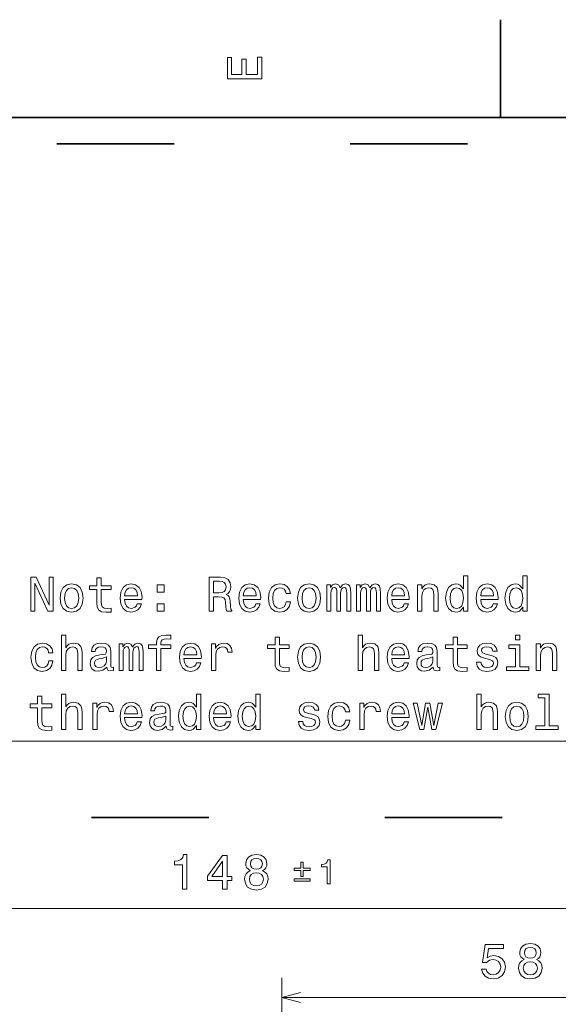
# Model space of a CAD drawing. Extents: x 0 to 420, y 0 to 297.
# Tile 7 of 19: x 161 to 216, y 196 to 297. Entities that reach past the tile are written whole.
import ezdxf

# ---------------------------------------------------------------- set-up
doc = ezdxf.new("R2010")
doc.units = 0
doc.linetypes.add('DASHSPACE', pattern=[30, 12, -18])

msp = doc.modelspace()

# ---------------------------------------------------------------- linework, layer by layer
at = {"color": 7, "lineweight": 35}
for p, q in [((210, 287), (210, 297)), ((410, 287), (10, 287))]:
    msp.add_line(p, q, dxfattribs=at)
at = {"color": 7, "linetype": 'DASHSPACE', "lineweight": 35}
for p, q in [((14.627411, 284.30307), (240.177673, 284.30307)), ((240.177673, 215.401825), (14.627411, 215.401825))]:
    msp.add_line(p, q, dxfattribs=at)
at = {"color": 7, "lineweight": 13}
for p, q in [((113.633186, 206.096863), (261.633179, 206.096863)), ((187.633179, 172.833374), (187.633179, 199.004944)), ((187.633179, 197.004944), (246.433182, 197.004944))]:
    msp.add_line(p, q, dxfattribs=at)
for points in [[(185.583206, 290.940918), (185.583206, 293.159943), (185.159576, 293.159943), (185.159576, 291.404907), (183.974411, 291.404907), (183.974411, 292.968292), (183.555832, 292.968292), (183.555832, 291.404907), (182.506836, 291.404907), (182.506836, 293.119598), (182.083206, 293.119598), (182.083206, 290.940918)], [(161.952484, 236.499207), (162.371078, 236.499207), (162.371078, 239.368805), (163.71257, 236.499207), (164.252197, 236.499207), (164.252197, 239.999207), (163.828568, 239.999207), (163.828568, 237.129608), (162.502197, 239.999207), (161.952484, 239.999207)], [(168.72554, 238.738403), (168.72554, 237.381775), (168.755798, 236.943008), (168.897018, 236.640411), (169.179443, 236.463898), (169.658539, 236.403381), (170.183044, 236.428604), (170.183044, 236.81189), (169.799759, 236.781631), (169.451767, 236.821976), (169.265167, 236.948059), (169.184479, 237.159866), (169.169342, 237.457413), (169.169342, 238.738403), (170.183044, 238.738403), (170.183044, 239.116638), (169.169342, 239.116638), (169.169342, 239.908432), (168.72554, 239.908432), (168.72554, 239.116638), (167.958969, 239.116638), (167.958969, 238.738403)], [(180.193848, 236.499207), (180.662872, 236.499207), (180.662872, 237.976868), (181.141968, 237.976868), (181.494995, 237.961746), (181.716904, 237.891144), (181.837936, 237.724716), (181.888367, 237.427155), (181.913589, 236.973267), (181.943848, 236.67572), (182.004364, 236.499207), (182.533905, 236.499207), (182.533905, 236.595032), (182.417908, 236.736237), (182.377563, 236.998489), (182.342255, 237.563324), (182.256531, 237.981918), (182.140533, 238.113037), (181.958969, 238.208862), (182.160706, 238.334946), (182.30191, 238.511459), (182.3927, 238.733353), (182.422958, 239.000641), (182.352356, 239.424286), (182.15062, 239.742004), (181.817764, 239.93364), (181.363876, 239.999207), (180.193848, 239.999207)], [(206.22699, 236.917801), (206.22699, 236.499207), (206.670792, 236.499207), (206.670792, 240.120239), (206.232025, 240.120239), (206.232025, 238.793869), (205.894135, 239.177155), (205.687347, 239.267944), (205.450317, 239.303238), (205.021652, 239.202377), (204.688797, 238.919952), (204.471939, 238.466064), (204.396286, 237.855835), (204.471939, 237.245605), (204.688797, 236.786667), (205.021652, 236.499207), (205.450317, 236.403381), (205.687347, 236.43869), (205.89917, 236.529465)], [(212.299026, 236.917801), (212.299026, 236.499207), (212.742828, 236.499207), (212.742828, 240.120239), (212.304077, 240.120239), (212.304077, 238.793869), (211.966171, 239.177155), (211.759399, 239.267944), (211.522369, 239.303238), (211.093689, 239.202377), (210.760834, 238.919952), (210.543976, 238.466064), (210.468338, 237.855835), (210.543976, 237.245605), (210.760834, 236.786667), (211.093689, 236.499207), (211.522369, 236.403381), (211.759399, 236.43869), (211.971222, 236.529465)], [(164.963303, 237.850784), (165.043991, 237.235519), (165.27597, 236.781631), (165.644135, 236.499207), (166.138367, 236.403381), (166.627563, 236.499207), (166.995712, 236.776581), (167.227707, 237.230469), (167.313446, 237.850784), (167.227707, 238.466064), (166.995712, 238.925003), (166.627563, 239.202377), (166.138367, 239.303238), (165.644135, 239.202377), (165.27597, 238.919952), (165.043991, 238.466064)], [(165.417191, 237.855835), (165.46257, 238.309723), (165.60379, 238.637543), (165.830734, 238.839264), (166.138367, 238.909866), (166.440964, 238.839264), (166.667908, 238.642578), (166.809113, 238.309723), (166.859558, 237.855835), (166.809113, 237.396896), (166.667908, 237.064041), (166.440964, 236.86232), (166.138367, 236.796753), (165.830734, 236.86232), (165.60379, 237.064041), (165.46257, 237.396896)], [(171.554794, 237.724716), (173.330017, 237.724716), (173.335052, 237.931488), (173.254364, 238.511459), (173.032455, 238.945175), (172.679443, 239.207413), (172.210419, 239.303238), (171.75148, 239.202377), (171.398453, 238.919952), (171.171509, 238.461029), (171.09082, 237.855835), (171.166473, 237.235519), (171.393417, 236.781631), (171.741394, 236.499207), (172.195282, 236.403381), (172.588654, 236.468948), (172.911423, 236.640411), (173.148453, 236.91275), (173.284622, 237.275864), (172.845856, 237.275864), (172.755081, 237.074127), (172.623962, 236.922836), (172.250763, 236.801804), (171.963303, 236.857269), (171.746445, 237.033783), (171.605225, 237.321259), (171.554794, 237.709579)], [(171.554794, 238.097916), (171.610275, 238.445892), (171.746445, 238.703094), (171.953217, 238.859436), (172.22554, 238.914917), (172.492844, 238.859436), (172.699615, 238.703094), (172.825684, 238.445892), (172.871078, 238.097916)], [(174.898453, 238.455978), (175.594421, 238.455978), (175.594421, 239.207413), (174.898453, 239.207413)], [(181.232758, 239.570526), (181.54039, 239.540268), (181.757248, 239.444458), (181.893417, 239.267944), (181.938797, 238.990555), (181.888367, 238.698059), (181.752197, 238.521545), (181.520218, 238.430756), (181.202484, 238.405548), (180.662872, 238.405548), (180.662872, 239.570526)], [(183.698883, 237.724716), (185.474106, 237.724716), (185.479156, 237.931488), (185.398453, 238.511459), (185.176559, 238.945175), (184.823532, 239.207413), (184.354507, 239.303238), (183.895569, 239.202377), (183.542557, 238.919952), (183.315613, 238.461029), (183.234909, 237.855835), (183.310562, 237.235519), (183.537506, 236.781631), (183.885498, 236.499207), (184.339386, 236.403381), (184.732758, 236.468948), (185.055511, 236.640411), (185.292542, 236.91275), (185.428711, 237.275864), (184.98996, 237.275864), (184.89917, 237.074127), (184.768051, 236.922836), (184.394852, 236.801804), (184.107391, 236.857269), (183.890533, 237.033783), (183.749329, 237.321259), (183.698883, 237.709579)], [(183.698883, 238.097916), (183.754364, 238.445892), (183.890533, 238.703094), (184.097305, 238.859436), (184.369644, 238.914917), (184.636932, 238.859436), (184.843704, 238.703094), (184.969788, 238.445892), (185.015167, 238.097916)], [(188.071365, 238.309723), (188.510132, 238.309723), (188.419342, 238.713181), (188.202484, 239.030914), (187.864594, 239.2276), (187.425842, 239.303238), (186.941681, 239.202377), (186.573532, 238.919952), (186.341537, 238.461029), (186.260849, 237.845749), (186.336502, 237.235519), (186.563446, 236.781631), (186.921509, 236.499207), (187.410706, 236.403381), (187.844421, 236.479034), (188.182312, 236.690842), (188.414307, 237.023697), (188.515167, 237.467499), (188.091537, 237.467499), (188.0159, 237.185089), (187.87468, 236.973267), (187.672958, 236.842148), (187.425842, 236.801804), (187.118195, 236.867355), (186.896301, 237.069092), (186.760132, 237.396896), (186.714737, 237.86087), (186.760132, 238.314774), (186.901337, 238.642578), (187.128281, 238.844315), (187.425842, 238.914917), (187.68808, 238.869522), (187.884766, 238.753525), (188.0159, 238.56189)], [(189.25148, 237.850784), (189.332169, 237.235519), (189.564163, 236.781631), (189.932312, 236.499207), (190.426559, 236.403381), (190.915741, 236.499207), (191.283905, 236.776581), (191.5159, 237.230469), (191.601624, 237.850784), (191.5159, 238.466064), (191.283905, 238.925003), (190.915741, 239.202377), (190.426559, 239.303238), (189.932312, 239.202377), (189.564163, 238.919952), (189.332169, 238.466064)], [(189.705368, 237.855835), (189.750763, 238.309723), (189.891968, 238.637543), (190.118912, 238.839264), (190.426559, 238.909866), (190.729141, 238.839264), (190.956085, 238.642578), (191.097305, 238.309723), (191.147736, 237.855835), (191.097305, 237.396896), (190.956085, 237.064041), (190.729141, 236.86232), (190.426559, 236.796753), (190.118912, 236.86232), (189.891968, 237.064041), (189.750763, 237.396896)], [(192.242111, 236.499207), (192.65062, 236.499207), (192.65062, 238.309723), (192.675827, 238.582062), (192.75148, 238.778748), (192.867477, 238.894745), (193.018768, 238.940125), (193.139816, 238.89978), (193.220505, 238.79892), (193.260849, 238.627441), (193.27597, 238.400497), (193.27597, 236.499207), (193.659271, 236.499207), (193.659271, 238.309723), (193.684479, 238.577011), (193.760132, 238.773697), (193.881165, 238.894745), (194.032471, 238.940125), (194.153503, 238.89978), (194.234192, 238.79892), (194.284622, 238.400497), (194.284622, 236.499207), (194.693115, 236.499207), (194.693115, 238.370239), (194.667908, 238.758575), (194.587219, 239.056122), (194.425842, 239.237686), (194.163589, 239.303238), (193.855957, 239.202377), (193.618912, 238.909866), (193.432312, 239.197327), (193.119629, 239.303238), (192.832169, 239.202377), (192.635483, 238.919952), (192.635483, 239.207413), (192.242111, 239.207413)], [(195.278137, 236.499207), (195.686646, 236.499207), (195.686646, 238.309723), (195.711853, 238.582062), (195.787506, 238.778748), (195.903503, 238.894745), (196.054794, 238.940125), (196.175827, 238.89978), (196.256531, 238.79892), (196.296875, 238.627441), (196.311996, 238.400497), (196.311996, 236.499207), (196.695282, 236.499207), (196.695282, 238.309723), (196.720505, 238.577011), (196.796143, 238.773697), (196.917191, 238.894745), (197.068481, 238.940125), (197.189514, 238.89978), (197.270218, 238.79892), (197.320648, 238.400497), (197.320648, 236.499207), (197.729141, 236.499207), (197.729141, 238.370239), (197.703934, 238.758575), (197.62323, 239.056122), (197.461853, 239.237686), (197.199615, 239.303238), (196.891968, 239.202377), (196.654938, 238.909866), (196.468338, 239.197327), (196.155655, 239.303238), (195.868195, 239.202377), (195.671509, 238.919952), (195.671509, 239.207413), (195.278137, 239.207413)], [(198.878998, 237.724716), (200.654221, 237.724716), (200.659256, 237.931488), (200.578568, 238.511459), (200.356659, 238.945175), (200.003632, 239.207413), (199.534622, 239.303238), (199.075684, 239.202377), (198.722656, 238.919952), (198.495712, 238.461029), (198.415024, 237.855835), (198.490677, 237.235519), (198.717621, 236.781631), (199.065598, 236.499207), (199.519485, 236.403381), (199.912872, 236.468948), (200.235626, 236.640411), (200.472656, 236.91275), (200.608826, 237.275864), (200.170074, 237.275864), (200.079285, 237.074127), (199.948166, 236.922836), (199.574966, 236.801804), (199.287506, 236.857269), (199.070648, 237.033783), (198.929428, 237.321259), (198.878998, 237.709579)], [(198.878998, 238.097916), (198.934479, 238.445892), (199.070648, 238.703094), (199.27742, 238.859436), (199.549744, 238.914917), (199.817047, 238.859436), (200.023819, 238.703094), (200.149902, 238.445892), (200.195282, 238.097916)], [(201.526703, 236.499207), (201.97049, 236.499207), (201.97049, 238.062607), (202.015884, 238.42067), (202.16214, 238.682922), (202.389084, 238.844315), (202.691681, 238.904831), (202.933746, 238.854401), (203.085052, 238.718231), (203.160706, 238.491287), (203.185913, 238.18869), (203.185913, 236.499207), (203.62973, 236.499207), (203.62973, 238.279465), (203.609543, 238.637543), (203.518768, 238.935089), (203.221222, 239.207413), (202.757248, 239.303238), (202.500031, 239.267944), (202.283173, 239.172119), (202.096588, 239.010727), (201.950317, 238.793869), (201.950317, 239.207413), (201.526703, 239.207413)], [(205.52597, 238.904831), (205.818481, 238.834229), (206.040375, 238.637543), (206.171509, 238.309723), (206.221939, 237.855835), (206.171509, 237.396896), (206.040375, 237.069092), (205.818481, 236.867355), (205.52597, 236.801804), (205.248596, 236.867355), (205.036774, 237.069092), (204.895569, 237.401947), (204.850189, 237.855835), (204.895569, 238.304688), (205.036774, 238.632492), (205.248596, 238.834229)], [(207.987061, 237.724716), (209.762283, 237.724716), (209.767334, 237.931488), (209.68663, 238.511459), (209.464737, 238.945175), (209.11171, 239.207413), (208.642685, 239.303238), (208.183746, 239.202377), (207.830719, 238.919952), (207.60379, 238.461029), (207.523087, 237.855835), (207.59874, 237.235519), (207.825684, 236.781631), (208.173676, 236.499207), (208.627563, 236.403381), (209.020935, 236.468948), (209.343689, 236.640411), (209.580719, 236.91275), (209.716888, 237.275864), (209.278137, 237.275864), (209.187347, 237.074127), (209.056229, 236.922836), (208.683029, 236.801804), (208.395569, 236.857269), (208.178711, 237.033783), (208.037506, 237.321259), (207.987061, 237.709579)], [(207.987061, 238.097916), (208.042542, 238.445892), (208.178711, 238.703094), (208.385483, 238.859436), (208.657822, 238.914917), (208.92511, 238.859436), (209.131882, 238.703094), (209.257965, 238.445892), (209.303345, 238.097916)], [(211.598022, 238.904831), (211.890533, 238.834229), (212.112427, 238.637543), (212.243546, 238.309723), (212.293976, 237.855835), (212.243546, 237.396896), (212.112427, 237.069092), (211.890533, 236.867355), (211.598022, 236.801804), (211.320648, 236.867355), (211.108826, 237.069092), (210.967621, 237.401947), (210.922226, 237.855835), (210.967621, 238.304688), (211.108826, 238.632492), (211.320648, 238.834229)], [(174.898453, 236.499207), (175.594421, 236.499207), (175.594421, 237.250641), (174.898453, 237.250641)], [(165.094421, 230.452377), (165.538223, 230.452377), (165.538223, 232.015778), (165.583618, 232.37384), (165.729874, 232.636093), (165.956818, 232.797485), (166.259415, 232.858002), (166.50148, 232.807571), (166.652786, 232.671402), (166.728424, 232.444458), (166.753647, 232.141861), (166.753647, 230.452377), (167.197449, 230.452377), (167.197449, 232.232635), (167.177277, 232.590698), (167.086502, 232.88826), (166.78894, 233.160583), (166.324966, 233.256409), (166.072815, 233.221115), (165.855957, 233.12529), (165.674393, 232.973984), (165.538223, 232.767212), (165.538223, 234.07341), (165.094421, 234.07341)], [(174.817764, 232.691574), (174.817764, 230.452377), (175.261566, 230.452377), (175.261566, 232.691574), (176.270218, 232.691574), (176.270218, 233.069809), (175.261566, 233.069809), (175.261566, 233.236237), (175.296875, 233.437973), (175.412872, 233.574142), (175.609558, 233.654831), (175.891968, 233.685089), (176.270218, 233.664917), (176.270218, 234.048203), (175.791107, 234.07341), (175.357391, 234.02803), (175.054794, 233.891861), (174.873245, 233.654831), (174.817764, 233.316925), (174.817764, 233.069809), (174.005798, 233.069809), (174.005798, 232.691574)], [(186.941681, 232.691574), (186.941681, 231.334946), (186.971939, 230.896179), (187.113159, 230.593582), (187.395569, 230.417068), (187.87468, 230.356552), (188.39917, 230.381775), (188.39917, 230.76506), (188.0159, 230.734802), (187.667908, 230.775146), (187.481308, 230.90123), (187.40062, 231.113037), (187.385483, 231.410583), (187.385483, 232.691574), (188.39917, 232.691574), (188.39917, 233.069809), (187.385483, 233.069809), (187.385483, 233.861603), (186.941681, 233.861603), (186.941681, 233.069809), (186.17511, 233.069809), (186.17511, 232.691574)], [(195.454651, 230.452377), (195.898453, 230.452377), (195.898453, 232.015778), (195.943848, 232.37384), (196.090088, 232.636093), (196.317047, 232.797485), (196.619629, 232.858002), (196.86171, 232.807571), (197.013, 232.671402), (197.088654, 232.444458), (197.113876, 232.141861), (197.113876, 230.452377), (197.557678, 230.452377), (197.557678, 232.232635), (197.537506, 232.590698), (197.446716, 232.88826), (197.14917, 233.160583), (196.685196, 233.256409), (196.433044, 233.221115), (196.216187, 233.12529), (196.034622, 232.973984), (195.898453, 232.767212), (195.898453, 234.07341), (195.454651, 234.07341)], [(205.157822, 232.691574), (205.157822, 231.334946), (205.18808, 230.896179), (205.329285, 230.593582), (205.61171, 230.417068), (206.09082, 230.356552), (206.615311, 230.381775), (206.615311, 230.76506), (206.232025, 230.734802), (205.884033, 230.775146), (205.697449, 230.90123), (205.61676, 231.113037), (205.601624, 231.410583), (205.601624, 232.691574), (206.615311, 232.691574), (206.615311, 233.069809), (205.601624, 233.069809), (205.601624, 233.861603), (205.157822, 233.861603), (205.157822, 233.069809), (204.391251, 233.069809), (204.391251, 232.691574)], [(212.006516, 234.07341), (211.537506, 234.07341), (211.537506, 233.569092), (212.006516, 233.569092)], [(163.783188, 232.262894), (164.221939, 232.262894), (164.131165, 232.666351), (163.914307, 232.984085), (163.576416, 233.180771), (163.13765, 233.256409), (162.653503, 233.155548), (162.285339, 232.873123), (162.05336, 232.4142), (161.972656, 231.79892), (162.048309, 231.18869), (162.275253, 230.734802), (162.633331, 230.452377), (163.122513, 230.356552), (163.556244, 230.432205), (163.894135, 230.644012), (164.126129, 230.976868), (164.22699, 231.42067), (163.80336, 231.42067), (163.727707, 231.13826), (163.586502, 230.926437), (163.384766, 230.795319), (163.13765, 230.754974), (162.830017, 230.820526), (162.608109, 231.022263), (162.471939, 231.350067), (162.426559, 231.814056), (162.471939, 232.267944), (162.613159, 232.595749), (162.840103, 232.797485), (163.13765, 232.868088), (163.399902, 232.822693), (163.596588, 232.706696), (163.727707, 232.51506)], [(169.739227, 230.805405), (169.739227, 230.790268), (169.76445, 230.618805), (169.840103, 230.497772), (170.157822, 230.401947), (170.404938, 230.442291), (170.404938, 230.785233), (170.299026, 230.770096), (170.157822, 230.835663), (170.132599, 231.037399), (170.132599, 232.439407), (170.072083, 232.797485), (169.895569, 233.049637), (169.587936, 233.200943), (169.154221, 233.256409), (168.730591, 233.195892), (168.417908, 233.024429), (168.221222, 232.757126), (168.155655, 232.404114), (168.155655, 232.37384), (168.554077, 232.37384), (168.589386, 232.585663), (168.700333, 232.736954), (168.881882, 232.827744), (169.139084, 232.863037), (169.386215, 232.83783), (169.562729, 232.762177), (169.668625, 232.631058), (169.703934, 232.449493), (169.683762, 232.237686), (169.603073, 232.131775), (169.401337, 232.081345), (169.023102, 232.041), (168.589386, 231.950211), (168.281738, 231.788834), (168.100189, 231.536667), (168.044708, 231.163467), (168.095139, 230.830612), (168.25148, 230.583496), (168.503647, 230.427155), (168.851624, 230.371689), (169.320648, 230.4776)], [(170.98996, 230.452377), (171.398453, 230.452377), (171.398453, 232.262894), (171.423676, 232.535233), (171.499329, 232.731918), (171.615311, 232.847916), (171.766617, 232.893295), (171.88765, 232.852951), (171.968338, 232.75209), (172.008682, 232.580612), (172.023819, 232.353668), (172.023819, 230.452377), (172.407104, 230.452377), (172.407104, 232.262894), (172.432312, 232.530182), (172.507965, 232.726868), (172.628998, 232.847916), (172.780304, 232.893295), (172.901337, 232.852951), (172.982025, 232.75209), (173.032455, 232.353668), (173.032455, 230.452377), (173.440964, 230.452377), (173.440964, 232.32341), (173.415741, 232.711746), (173.335052, 233.009293), (173.173676, 233.190857), (172.911423, 233.256409), (172.60379, 233.155548), (172.36676, 232.863037), (172.180161, 233.150497), (171.867477, 233.256409), (171.580017, 233.155548), (171.383331, 232.873123), (171.383331, 233.160583), (170.98996, 233.160583)], [(177.626846, 231.677887), (179.402054, 231.677887), (179.407104, 231.884659), (179.326416, 232.46463), (179.104507, 232.898346), (178.75148, 233.160583), (178.282471, 233.256409), (177.823532, 233.155548), (177.470505, 232.873123), (177.243561, 232.4142), (177.162872, 231.809006), (177.23851, 231.18869), (177.465454, 230.734802), (177.813446, 230.452377), (178.267334, 230.356552), (178.660706, 230.422119), (178.983475, 230.593582), (179.220505, 230.865921), (179.356674, 231.229034), (178.917908, 231.229034), (178.827133, 231.027298), (178.696014, 230.876007), (178.322815, 230.754974), (178.035339, 230.81044), (177.818481, 230.986954), (177.677277, 231.274429), (177.626846, 231.66275)], [(177.626846, 232.051086), (177.682312, 232.399063), (177.818481, 232.656265), (178.025253, 232.812607), (178.297592, 232.868088), (178.56488, 232.812607), (178.771652, 232.656265), (178.897736, 232.399063), (178.94313, 232.051086)], [(180.440964, 230.452377), (180.884766, 230.452377), (180.884766, 232.000641), (180.930161, 232.37384), (181.06633, 232.641144), (181.288223, 232.802521), (181.585785, 232.858002), (181.807678, 232.822693), (181.974106, 232.721832), (182.074966, 232.550354), (182.110275, 232.318375), (182.559113, 232.318375), (182.498596, 232.726868), (182.332169, 233.019379), (182.054794, 233.195892), (181.676559, 233.256409), (181.419342, 233.216064), (181.197449, 233.115204), (181.000763, 232.943726), (180.844421, 232.711746), (180.844421, 233.160583), (180.440964, 233.160583)], [(189.25148, 231.803955), (189.332169, 231.18869), (189.564163, 230.734802), (189.932312, 230.452377), (190.426559, 230.356552), (190.915741, 230.452377), (191.283905, 230.729752), (191.5159, 231.18364), (191.601624, 231.803955), (191.5159, 232.419235), (191.283905, 232.878174), (190.915741, 233.155548), (190.426559, 233.256409), (189.932312, 233.155548), (189.564163, 232.873123), (189.332169, 232.419235)], [(189.705368, 231.809006), (189.750763, 232.262894), (189.891968, 232.590698), (190.118912, 232.792435), (190.426559, 232.863037), (190.729141, 232.792435), (190.956085, 232.595749), (191.097305, 232.262894), (191.147736, 231.809006), (191.097305, 231.350067), (190.956085, 231.017212), (190.729141, 230.815491), (190.426559, 230.749924), (190.118912, 230.815491), (189.891968, 231.017212), (189.750763, 231.350067)], [(198.878998, 231.677887), (200.654221, 231.677887), (200.659256, 231.884659), (200.578568, 232.46463), (200.356659, 232.898346), (200.003632, 233.160583), (199.534622, 233.256409), (199.075684, 233.155548), (198.722656, 232.873123), (198.495712, 232.4142), (198.415024, 231.809006), (198.490677, 231.18869), (198.717621, 230.734802), (199.065598, 230.452377), (199.519485, 230.356552), (199.912872, 230.422119), (200.235626, 230.593582), (200.472656, 230.865921), (200.608826, 231.229034), (200.170074, 231.229034), (200.079285, 231.027298), (199.948166, 230.876007), (199.574966, 230.754974), (199.287506, 230.81044), (199.070648, 230.986954), (198.929428, 231.274429), (198.878998, 231.66275)], [(198.878998, 232.051086), (198.934479, 232.399063), (199.070648, 232.656265), (199.27742, 232.812607), (199.549744, 232.868088), (199.817047, 232.812607), (200.023819, 232.656265), (200.149902, 232.399063), (200.195282, 232.051086)], [(203.135483, 230.805405), (203.135483, 230.790268), (203.160706, 230.618805), (203.236343, 230.497772), (203.554077, 230.401947), (203.801193, 230.442291), (203.801193, 230.785233), (203.695282, 230.770096), (203.554077, 230.835663), (203.528854, 231.037399), (203.528854, 232.439407), (203.468338, 232.797485), (203.291824, 233.049637), (202.984192, 233.200943), (202.550476, 233.256409), (202.126831, 233.195892), (201.814163, 233.024429), (201.617477, 232.757126), (201.55191, 232.404114), (201.55191, 232.37384), (201.950317, 232.37384), (201.985626, 232.585663), (202.096588, 232.736954), (202.278137, 232.827744), (202.535339, 232.863037), (202.782455, 232.83783), (202.958969, 232.762177), (203.06488, 232.631058), (203.100189, 232.449493), (203.080017, 232.237686), (202.999313, 232.131775), (202.797592, 232.081345), (202.419342, 232.041), (201.985626, 231.950211), (201.677994, 231.788834), (201.496429, 231.536667), (201.440964, 231.163467), (201.491394, 230.830612), (201.647736, 230.583496), (201.899902, 230.427155), (202.247879, 230.371689), (202.716888, 230.4776)], [(208.92511, 232.030914), (208.496429, 232.131775), (208.178711, 232.247772), (208.0728, 232.484802), (208.103058, 232.65123), (208.208969, 232.772263), (208.380432, 232.847916), (208.627563, 232.878174), (208.864594, 232.847916), (209.051193, 232.757126), (209.172226, 232.620972), (209.222656, 232.439407), (209.656372, 232.439407), (209.656372, 232.449493), (209.580719, 232.777298), (209.373962, 233.034515), (209.051193, 233.195892), (208.627563, 233.256409), (208.198883, 233.195892), (207.8862, 233.029465), (207.689514, 232.782349), (207.628998, 232.469666), (207.674393, 232.167068), (207.815598, 231.955261), (208.047577, 231.803955), (208.385483, 231.698059), (208.879715, 231.577011), (209.182312, 231.450943), (209.263, 231.350067), (209.293259, 231.198776), (209.247879, 231.012177), (209.126831, 230.870972), (208.930145, 230.780182), (208.667908, 230.749924), (208.390533, 230.780182), (208.188797, 230.886093), (208.052628, 231.057571), (207.997162, 231.294601), (207.568481, 231.294601), (207.639084, 230.891144), (207.845856, 230.598633), (208.173676, 230.422119), (208.627563, 230.356552), (209.101624, 230.422119), (209.4496, 230.598633), (209.661423, 230.881058), (209.737061, 231.249207), (209.681595, 231.566925), (209.525253, 231.783783), (209.268051, 231.925003)], [(211.991394, 230.825577), (211.991394, 233.069809), (210.851624, 233.069809), (210.851624, 232.691574), (211.547577, 232.691574), (211.547577, 230.825577), (210.639801, 230.825577), (210.639801, 230.452377), (212.909256, 230.452377), (212.909256, 230.825577)], [(213.670776, 230.452377), (214.114594, 230.452377), (214.114594, 232.015778), (214.159973, 232.37384), (214.306229, 232.636093), (214.533173, 232.797485), (214.83577, 232.858002), (215.07785, 232.807571), (215.229141, 232.671402), (215.304794, 232.444458), (215.330002, 232.141861), (215.330002, 230.452377), (215.773804, 230.452377), (215.773804, 232.232635), (215.753632, 232.590698), (215.662857, 232.88826), (215.365311, 233.160583), (214.901337, 233.256409), (214.644135, 233.221115), (214.427277, 233.12529), (214.240662, 232.963898), (214.094421, 232.74704), (214.094421, 233.160583), (213.670776, 233.160583)], [(169.688797, 231.400497), (169.628281, 231.13826), (169.466904, 230.936523), (169.224823, 230.805405), (168.927277, 230.76001), (168.735626, 230.785233), (168.599472, 230.865921), (168.513733, 231.007126), (168.48851, 231.203812), (168.508682, 231.380325), (168.589386, 231.506409), (168.91214, 231.647629), (169.320648, 231.708145), (169.688797, 231.829178)], [(203.085052, 231.400497), (203.024536, 231.13826), (202.863159, 230.936523), (202.621078, 230.805405), (202.323517, 230.76001), (202.131882, 230.785233), (201.995712, 230.865921), (201.909973, 231.007126), (201.884766, 231.203812), (201.904938, 231.380325), (201.985626, 231.506409), (202.308395, 231.647629), (202.716888, 231.708145), (203.085052, 231.829178)], [(162.653503, 226.644745), (162.653503, 225.288116), (162.683762, 224.84935), (162.824966, 224.546753), (163.107391, 224.370239), (163.586502, 224.309723), (164.110992, 224.334946), (164.110992, 224.718231), (163.727707, 224.687973), (163.37973, 224.728317), (163.19313, 224.854401), (163.112427, 225.066208), (163.097305, 225.363754), (163.097305, 226.644745), (164.110992, 226.644745), (164.110992, 227.02298), (163.097305, 227.02298), (163.097305, 227.814774), (162.653503, 227.814774), (162.653503, 227.02298), (161.886932, 227.02298), (161.886932, 226.644745)], [(165.094421, 224.405548), (165.538223, 224.405548), (165.538223, 225.968948), (165.583618, 226.327011), (165.729874, 226.589264), (165.956818, 226.750656), (166.259415, 226.811172), (166.50148, 226.760742), (166.652786, 226.624573), (166.728424, 226.397629), (166.753647, 226.095032), (166.753647, 224.405548), (167.197449, 224.405548), (167.197449, 226.185806), (167.177277, 226.543884), (167.086502, 226.841431), (166.78894, 227.113754), (166.324966, 227.209579), (166.072815, 227.174286), (165.855957, 227.078461), (165.674393, 226.927155), (165.538223, 226.720383), (165.538223, 228.026581), (165.094421, 228.026581)], [(178.902771, 224.824142), (178.902771, 224.405548), (179.346588, 224.405548), (179.346588, 228.026581), (178.907822, 228.026581), (178.907822, 226.700211), (178.569931, 227.083496), (178.363159, 227.174286), (178.126129, 227.209579), (177.697449, 227.108719), (177.364594, 226.826294), (177.147736, 226.372406), (177.072083, 225.762177), (177.147736, 225.151947), (177.364594, 224.693008), (177.697449, 224.405548), (178.126129, 224.309723), (178.363159, 224.345032), (178.574966, 224.435806)], [(184.974823, 224.824142), (184.974823, 224.405548), (185.418625, 224.405548), (185.418625, 228.026581), (184.979874, 228.026581), (184.979874, 226.700211), (184.641968, 227.083496), (184.435196, 227.174286), (184.198166, 227.209579), (183.769501, 227.108719), (183.436646, 226.826294), (183.219788, 226.372406), (183.144135, 225.762177), (183.219788, 225.151947), (183.436646, 224.693008), (183.769501, 224.405548), (184.198166, 224.309723), (184.435196, 224.345032), (184.647018, 224.435806)], [(207.59874, 224.405548), (208.042542, 224.405548), (208.042542, 225.968948), (208.087936, 226.327011), (208.234192, 226.589264), (208.461136, 226.750656), (208.763733, 226.811172), (209.005798, 226.760742), (209.157104, 226.624573), (209.232742, 226.397629), (209.257965, 226.095032), (209.257965, 224.405548), (209.701767, 224.405548), (209.701767, 226.185806), (209.681595, 226.543884), (209.59082, 226.841431), (209.293259, 227.113754), (208.829285, 227.209579), (208.577118, 227.174286), (208.36026, 227.078461), (208.178711, 226.927155), (208.042542, 226.720383), (208.042542, 228.026581), (207.59874, 228.026581)], [(214.553345, 227.653381), (214.553345, 224.778748), (213.640533, 224.778748), (213.640533, 224.405548), (215.904938, 224.405548), (215.904938, 224.778748), (214.997162, 224.778748), (214.997162, 228.026581), (213.857391, 228.026581), (213.857391, 227.653381)], [(168.296875, 224.405548), (168.740677, 224.405548), (168.740677, 225.953812), (168.786072, 226.327011), (168.922226, 226.594315), (169.144135, 226.755692), (169.441681, 226.811172), (169.663589, 226.775864), (169.830017, 226.675003), (169.930878, 226.503525), (169.966187, 226.271545), (170.415024, 226.271545), (170.354507, 226.680038), (170.18808, 226.972549), (169.910706, 227.149063), (169.532455, 227.209579), (169.275253, 227.169235), (169.05336, 227.068375), (168.856674, 226.896896), (168.700333, 226.664917), (168.700333, 227.113754), (168.296875, 227.113754)], [(171.554794, 225.631058), (173.330017, 225.631058), (173.335052, 225.83783), (173.254364, 226.417801), (173.032455, 226.851517), (172.679443, 227.113754), (172.210419, 227.209579), (171.75148, 227.108719), (171.398453, 226.826294), (171.171509, 226.367371), (171.09082, 225.762177), (171.166473, 225.141861), (171.393417, 224.687973), (171.741394, 224.405548), (172.195282, 224.309723), (172.588654, 224.37529), (172.911423, 224.546753), (173.148453, 224.819092), (173.284622, 225.182205), (172.845856, 225.182205), (172.755081, 224.980469), (172.623962, 224.829178), (172.250763, 224.708145), (171.963303, 224.763611), (171.746445, 224.940125), (171.605225, 225.2276), (171.554794, 225.615921)], [(171.554794, 226.004257), (171.610275, 226.352234), (171.746445, 226.609436), (171.953217, 226.765778), (172.22554, 226.821259), (172.492844, 226.765778), (172.699615, 226.609436), (172.825684, 226.352234), (172.871078, 226.004257)], [(175.811279, 224.758575), (175.811279, 224.743439), (175.836502, 224.571976), (175.91214, 224.450943), (176.229874, 224.355118), (176.47699, 224.395462), (176.47699, 224.738403), (176.371078, 224.723267), (176.229874, 224.788834), (176.204651, 224.99057), (176.204651, 226.392578), (176.144135, 226.750656), (175.967621, 227.002808), (175.659988, 227.154114), (175.226273, 227.209579), (174.802643, 227.149063), (174.48996, 226.9776), (174.293274, 226.710297), (174.227707, 226.357285), (174.227707, 226.327011), (174.626129, 226.327011), (174.661423, 226.538834), (174.772369, 226.690125), (174.953934, 226.780914), (175.211136, 226.816208), (175.458252, 226.791), (175.634766, 226.715347), (175.740677, 226.584229), (175.77597, 226.402664), (175.755798, 226.190857), (175.67511, 226.084946), (175.473389, 226.034515), (175.095139, 225.994171), (174.661423, 225.903381), (174.35379, 225.742004), (174.172226, 225.489838), (174.11676, 225.116638), (174.167191, 224.783783), (174.323532, 224.536667), (174.575684, 224.380325), (174.923676, 224.32486), (175.3927, 224.430771)], [(178.201767, 226.811172), (178.494278, 226.74057), (178.716187, 226.543884), (178.847305, 226.216064), (178.897736, 225.762177), (178.847305, 225.303238), (178.716187, 224.975433), (178.494278, 224.773697), (178.201767, 224.708145), (177.924393, 224.773697), (177.712585, 224.975433), (177.571365, 225.308289), (177.52597, 225.762177), (177.571365, 226.211029), (177.712585, 226.538834), (177.924393, 226.74057)], [(180.662872, 225.631058), (182.43808, 225.631058), (182.44313, 225.83783), (182.362427, 226.417801), (182.140533, 226.851517), (181.787506, 227.113754), (181.318481, 227.209579), (180.859558, 227.108719), (180.506531, 226.826294), (180.279587, 226.367371), (180.198883, 225.762177), (180.274536, 225.141861), (180.50148, 224.687973), (180.849472, 224.405548), (181.30336, 224.309723), (181.696732, 224.37529), (182.019501, 224.546753), (182.256531, 224.819092), (182.3927, 225.182205), (181.953934, 225.182205), (181.863159, 224.980469), (181.732025, 224.829178), (181.358826, 224.708145), (181.071365, 224.763611), (180.854507, 224.940125), (180.713303, 225.2276), (180.662872, 225.615921)], [(180.662872, 226.004257), (180.718338, 226.352234), (180.854507, 226.609436), (181.061279, 226.765778), (181.333618, 226.821259), (181.600906, 226.765778), (181.807678, 226.609436), (181.933762, 226.352234), (181.979156, 226.004257)], [(184.273819, 226.811172), (184.56633, 226.74057), (184.788223, 226.543884), (184.919357, 226.216064), (184.969788, 225.762177), (184.919357, 225.303238), (184.788223, 224.975433), (184.56633, 224.773697), (184.273819, 224.708145), (183.996445, 224.773697), (183.784622, 224.975433), (183.643417, 225.308289), (183.598022, 225.762177), (183.643417, 226.211029), (183.784622, 226.538834), (183.996445, 226.74057)], [(190.708969, 225.984085), (190.280304, 226.084946), (189.962585, 226.200943), (189.856674, 226.437973), (189.886932, 226.604401), (189.992828, 226.725433), (190.164307, 226.801086), (190.411423, 226.831345), (190.648453, 226.801086), (190.835052, 226.710297), (190.956085, 226.574142), (191.006531, 226.392578), (191.440247, 226.392578), (191.440247, 226.402664), (191.364594, 226.730469), (191.157822, 226.987686), (190.835052, 227.149063), (190.411423, 227.209579), (189.982758, 227.149063), (189.670074, 226.982635), (189.473389, 226.735519), (189.412872, 226.422836), (189.458252, 226.120239), (189.599457, 225.908432), (189.831451, 225.757126), (190.169342, 225.65123), (190.663589, 225.530182), (190.966187, 225.404114), (191.046875, 225.303238), (191.077133, 225.151947), (191.031738, 224.965347), (190.910706, 224.824142), (190.71402, 224.733353), (190.451767, 224.703094), (190.174393, 224.733353), (189.972656, 224.839264), (189.836502, 225.010742), (189.781021, 225.247772), (189.352341, 225.247772), (189.422958, 224.844315), (189.62973, 224.551804), (189.957535, 224.37529), (190.411423, 224.309723), (190.885483, 224.37529), (191.233475, 224.551804), (191.445282, 224.834229), (191.520935, 225.202377), (191.465454, 225.520096), (191.309113, 225.736954), (191.05191, 225.878174)], [(194.143417, 226.216064), (194.582169, 226.216064), (194.491394, 226.619522), (194.274536, 226.937256), (193.936646, 227.133942), (193.497879, 227.209579), (193.013733, 227.108719), (192.645569, 226.826294), (192.413589, 226.367371), (192.332886, 225.75209), (192.408539, 225.141861), (192.635483, 224.687973), (192.993561, 224.405548), (193.482758, 224.309723), (193.916473, 224.385376), (194.254364, 224.597183), (194.486359, 224.930038), (194.587219, 225.37384), (194.163589, 225.37384), (194.087936, 225.091431), (193.946732, 224.879608), (193.744995, 224.748489), (193.497879, 224.708145), (193.190247, 224.773697), (192.968338, 224.975433), (192.832169, 225.303238), (192.786789, 225.767212), (192.832169, 226.221115), (192.973389, 226.54892), (193.200333, 226.750656), (193.497879, 226.821259), (193.760132, 226.775864), (193.956818, 226.659866), (194.087936, 226.468231)], [(195.621078, 224.405548), (196.06488, 224.405548), (196.06488, 225.953812), (196.110275, 226.327011), (196.246429, 226.594315), (196.468338, 226.755692), (196.765884, 226.811172), (196.987793, 226.775864), (197.154221, 226.675003), (197.255081, 226.503525), (197.29039, 226.271545), (197.739227, 226.271545), (197.678711, 226.680038), (197.512283, 226.972549), (197.234909, 227.149063), (196.856659, 227.209579), (196.599457, 227.169235), (196.377563, 227.068375), (196.180878, 226.896896), (196.024536, 226.664917), (196.024536, 227.113754), (195.621078, 227.113754)], [(198.878998, 225.631058), (200.654221, 225.631058), (200.659256, 225.83783), (200.578568, 226.417801), (200.356659, 226.851517), (200.003632, 227.113754), (199.534622, 227.209579), (199.075684, 227.108719), (198.722656, 226.826294), (198.495712, 226.367371), (198.415024, 225.762177), (198.490677, 225.141861), (198.717621, 224.687973), (199.065598, 224.405548), (199.519485, 224.309723), (199.912872, 224.37529), (200.235626, 224.546753), (200.472656, 224.819092), (200.608826, 225.182205), (200.170074, 225.182205), (200.079285, 224.980469), (199.948166, 224.829178), (199.574966, 224.708145), (199.287506, 224.763611), (199.070648, 224.940125), (198.929428, 225.2276), (198.878998, 225.615921)], [(198.878998, 226.004257), (198.934479, 226.352234), (199.070648, 226.609436), (199.27742, 226.765778), (199.549744, 226.821259), (199.817047, 226.765778), (200.023819, 226.609436), (200.149902, 226.352234), (200.195282, 226.004257)], [(202.167175, 224.405548), (202.570648, 226.705261), (202.974106, 224.405548), (203.397736, 224.405548), (204.063446, 227.113754), (203.634766, 227.113754), (203.185913, 224.814056), (202.787506, 227.113754), (202.34874, 227.113754), (201.950317, 224.814056), (201.50148, 227.113754), (201.07785, 227.113754), (201.743561, 224.405548)], [(210.503632, 225.757126), (210.58432, 225.141861), (210.816315, 224.687973), (211.184479, 224.405548), (211.678711, 224.309723), (212.167908, 224.405548), (212.536057, 224.682922), (212.768051, 225.13681), (212.85379, 225.757126), (212.768051, 226.372406), (212.536057, 226.831345), (212.167908, 227.108719), (211.678711, 227.209579), (211.184479, 227.108719), (210.816315, 226.826294), (210.58432, 226.372406)], [(210.95752, 225.762177), (211.002914, 226.216064), (211.144135, 226.543884), (211.371063, 226.745605), (211.678711, 226.816208), (211.981308, 226.745605), (212.208252, 226.54892), (212.349457, 226.216064), (212.399887, 225.762177), (212.349457, 225.303238), (212.208252, 224.970383), (211.981308, 224.768661), (211.678711, 224.703094), (211.371063, 224.768661), (211.144135, 224.970383), (211.002914, 225.303238)], [(175.760849, 225.353668), (175.700333, 225.091431), (175.53894, 224.889694), (175.296875, 224.758575), (174.999329, 224.713181), (174.807678, 224.738403), (174.671509, 224.819092), (174.58577, 224.960297), (174.560562, 225.156982), (174.580734, 225.333496), (174.661423, 225.459579), (174.984192, 225.6008), (175.3927, 225.661316), (175.760849, 225.782349)], [(177.474182, 208.096863), (177.933105, 208.096863), (177.933105, 211.62207), (177.590179, 211.62207), (177.49939, 211.314438), (177.317841, 211.107666), (177.040466, 210.986633), (176.657181, 210.946274), (176.657181, 210.588211), (177.474182, 210.588211)], [(181.578354, 208.096863), (182.032257, 208.096863), (182.032257, 208.964294), (182.531525, 208.964294), (182.531525, 209.367752), (182.032257, 209.367752), (182.032257, 211.52121), (181.573318, 211.52121), (180.040176, 209.408096), (180.040176, 208.964294), (181.578354, 208.964294)], [(184.411652, 209.983017), (184.154449, 209.841812), (183.977936, 209.645126), (183.866974, 209.39801), (183.831665, 209.100464), (183.912369, 208.651611), (184.144348, 208.303619), (184.522598, 208.081726), (185.037003, 207.995987), (185.546371, 208.081726), (185.924622, 208.303619), (186.156601, 208.651611), (186.24234, 209.100464), (186.201996, 209.39801), (186.096085, 209.645126), (185.91452, 209.841812), (185.662369, 209.983017), (185.86409, 210.104065), (186.00531, 210.270477), (186.091034, 210.472214), (186.121307, 210.71933), (186.040604, 211.077408), (185.828796, 211.364868), (185.485855, 211.551468), (185.037003, 211.62207), (184.583115, 211.551468), (184.240173, 211.364868), (184.023315, 211.077408), (183.947662, 210.71933), (183.972885, 210.472214), (184.058624, 210.270477)], [(180.463806, 209.367752), (181.578354, 210.936188), (181.578354, 209.367752)], [(184.426773, 210.678986), (184.467117, 210.900894), (184.588165, 211.072357), (184.7798, 211.178268), (185.037003, 211.218613), (185.289169, 211.178268), (185.480804, 211.072357), (185.601837, 210.900894), (185.647232, 210.678986), (185.601837, 210.452042), (185.480804, 210.275528), (185.289169, 210.159531), (185.037003, 210.124237), (184.7798, 210.164581), (184.588165, 210.275528), (184.467117, 210.452042)], [(189.59407, 209.391449), (189.837646, 209.391449), (189.837646, 210.002197), (190.536652, 210.002197), (190.536652, 210.242249), (189.837646, 210.242249), (189.837646, 210.849457), (189.59407, 210.849457), (189.59407, 210.242249), (188.895081, 210.242249), (188.895081, 210.002197), (189.59407, 210.002197)], [(192.269287, 208.621857), (192.590546, 208.621857), (192.590546, 211.089508), (192.350494, 211.089508), (192.286957, 210.874161), (192.159851, 210.729431), (191.965698, 210.644699), (191.697388, 210.616455), (191.697388, 210.365814), (192.269287, 210.365814)], [(184.315826, 209.110535), (184.361206, 209.377838), (184.507462, 209.579559), (184.734406, 209.710693), (185.037003, 209.756073), (185.334564, 209.710693), (185.561493, 209.579559), (185.707764, 209.377838), (185.758179, 209.110535), (185.707764, 208.823074), (185.561493, 208.606216), (185.334564, 208.465012), (185.037003, 208.419617), (184.734406, 208.465012), (184.507462, 208.606216), (184.361206, 208.823074)], [(188.895081, 209.151398), (188.895081, 208.907806), (190.536652, 208.907806), (190.536652, 209.151398)], [(208.078171, 199.917755), (208.189117, 199.504211), (208.436249, 199.181458), (208.799347, 198.979721), (209.263336, 198.904068), (209.772705, 198.994843), (210.171112, 199.241974), (210.423279, 199.635345), (210.519104, 200.139664), (210.433365, 200.608673), (210.191284, 200.976837), (209.813049, 201.213867), (209.323853, 201.299606), (208.945618, 201.23909), (208.653107, 201.072662), (208.794312, 202.015747), (210.327454, 202.015747), (210.327454, 202.429291), (208.456421, 202.429291), (208.179047, 200.57338), (208.582489, 200.57338), (208.875, 200.81041), (209.248199, 200.896149), (209.570969, 200.840668), (209.818085, 200.679291), (209.974426, 200.432175), (210.029907, 200.114441), (209.974426, 199.796722), (209.813049, 199.549606), (209.565918, 199.393265), (209.248199, 199.337784), (208.980911, 199.373093), (208.774139, 199.48909), (208.622833, 199.670639), (208.547195, 199.917755)], [(212.43956, 200.891098), (212.182343, 200.749893), (212.005829, 200.553207), (211.894897, 200.306091), (211.859589, 200.008545), (211.940277, 199.559692), (212.172272, 199.2117), (212.550507, 198.989807), (213.064911, 198.904068), (213.57428, 198.989807), (213.952515, 199.2117), (214.184509, 199.559692), (214.270248, 200.008545), (214.229904, 200.306091), (214.123993, 200.553207), (213.942444, 200.749893), (213.690277, 200.891098), (213.891998, 201.012146), (214.033218, 201.178558), (214.118958, 201.380295), (214.1492, 201.627411), (214.068512, 201.985489), (213.856705, 202.272949), (213.513763, 202.459549), (213.064911, 202.530151), (212.611023, 202.459549), (212.268097, 202.272949), (212.051239, 201.985489), (211.975586, 201.627411), (212.000793, 201.380295), (212.086533, 201.178558)], [(212.454681, 201.587067), (212.495026, 201.808975), (212.616074, 201.980438), (212.807709, 202.086349), (213.064911, 202.126694), (213.317078, 202.086349), (213.508728, 201.980438), (213.629761, 201.808975), (213.67514, 201.587067), (213.629761, 201.360123), (213.508728, 201.183609), (213.317078, 201.067612), (213.064911, 201.032318), (212.807709, 201.072662), (212.616074, 201.183609), (212.495026, 201.360123)], [(212.343735, 200.018616), (212.38913, 200.285919), (212.53537, 200.48764), (212.762329, 200.618774), (213.064911, 200.664154), (213.362457, 200.618774), (213.589417, 200.48764), (213.735657, 200.285919), (213.786102, 200.018616), (213.735657, 199.731155), (213.589417, 199.514297), (213.362457, 199.373093), (213.064911, 199.327698), (212.762329, 199.373093), (212.53537, 199.514297), (212.38913, 199.731155)]]:
    msp.add_lwpolyline(points, close=True, dxfattribs=at)
for points in [[(136.793549, 240.865036), (152.584335, 223.215347), (239.162018, 223.215347)], [(189.565033, 197.522583), (187.633179, 197.004944), (189.565033, 196.487305)]]:
    msp.add_lwpolyline(points, dxfattribs=at)

doc.saveas('drawing.dxf')
